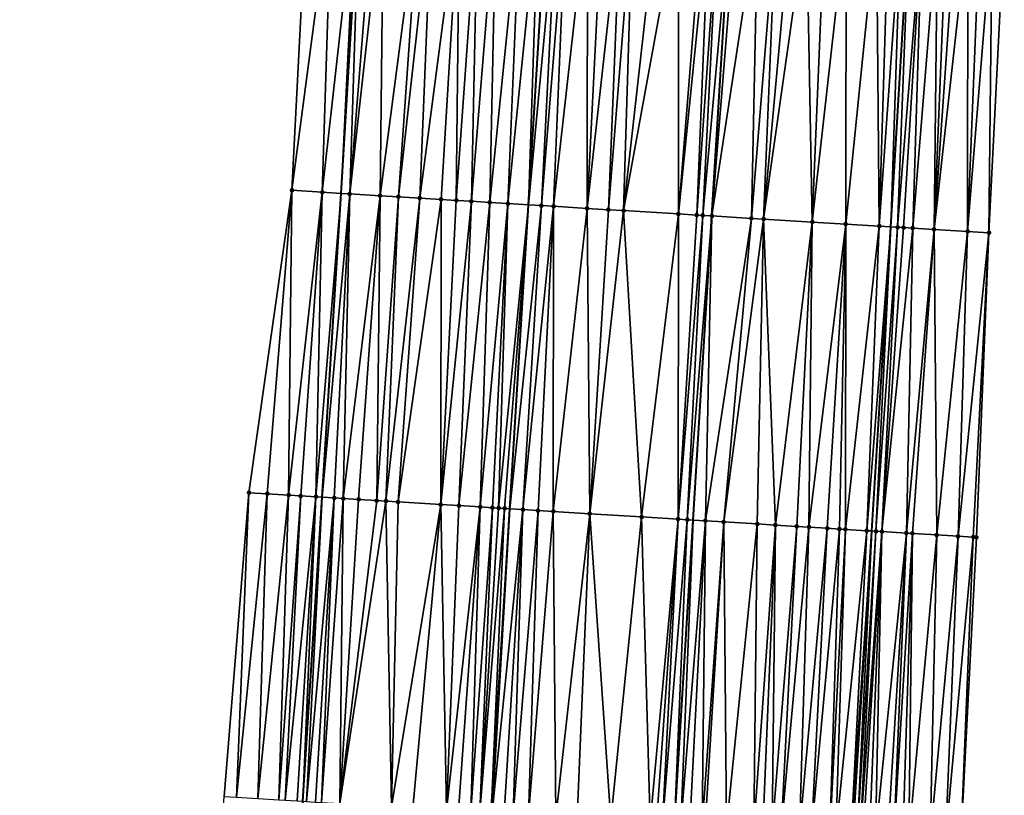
# Model space of a CAD drawing. Header units: feet. Extents: x 2004186 to 2014793, y 836912 to 864902.
# Tile 178 of 256: x 2010502 to 2010567, y 842430 to 842481. Entities that reach past the tile are written whole.
import ezdxf

# ---------------------------------------------------------------- set-up
doc = ezdxf.new("R2010")
doc.units = ezdxf.units.FT
doc.header["$LTSCALE"] = 100
doc.header["$MEASUREMENT"] = 0
for name, color, linetype, lineweight in [('EP_Travel Lane', 5, 'Continuous', 40), ('GPL_Skip Line', 2, 'Continuous', 40), ('Road Shots', 4, 'Continuous', 200), ('Road X-Section', 30, 'Continuous', 13)]:
    doc.layers.add(name, color=color, linetype=linetype, lineweight=lineweight)
doc.layers.add('I-77 SB_MM21-27-Surface-Border', color=7, linetype='Continuous')
doc.layers.add('I-77 SB_MM21-27-Surface-TIN', color=7, linetype='Continuous')

msp = doc.modelspace()

# ---------------------------------------------------------------- linework, layer by layer
at = {"layer": 'EP_Travel Lane'}
for points in [[(2010505.549783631, 842189.8816148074, 368.14507211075), (2010506.773345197, 842209.8326280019, 368.5013505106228), (2010508.009879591, 842229.7794691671, 368.8485027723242), (2010509.261977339, 842249.7343177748, 369.2115827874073), (2010510.515684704, 842269.6914522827, 369.5640504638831), (2010511.76937496, 842289.6483144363, 369.9221887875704), (2010513.023021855, 842309.6044863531, 370.2931416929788), (2010514.276754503, 842329.5620233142, 370.67764063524), (2010515.54068196, 842349.5030207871, 371.0515915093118), (2010516.818201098, 842369.4562602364, 371.4382478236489), (2010518.0970449, 842389.4105879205, 371.8368558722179), (2010519.375910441, 842409.3652547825, 372.2133553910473), (2010520.654780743, 842429.3199959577, 372.605206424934), (2010521.933649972, 842449.2747203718, 372.9766332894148), (2010523.174799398, 842469.2187934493, 373.3575301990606), (2010524.374323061, 842489.1736801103, 373.7397270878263)], [(2010541.812583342, 842187.6073050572, 368.3994481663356), (2010543.02783148, 842207.5593075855, 368.7523717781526), (2010544.256558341, 842227.5238971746, 369.1108728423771), (2010545.499281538, 842247.4815499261, 369.4575295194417), (2010546.743370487, 842267.4388469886, 369.8301432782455), (2010547.98746478, 842287.3962297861, 370.2017602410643), (2010549.231550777, 842307.3534794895, 370.5502945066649), (2010550.475699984, 842327.311743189, 370.9078388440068), (2010551.724166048, 842347.2759806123, 371.2838713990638), (2010552.976670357, 842367.2332325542, 371.6699077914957), (2010554.229512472, 842387.1890350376, 372.0748773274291), (2010555.482347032, 842407.1447171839, 372.4862145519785), (2010556.73526554, 842427.1017364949, 372.8568481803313), (2010557.988139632, 842447.0580483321, 373.2271521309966), (2010559.223659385, 842467.0207003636, 373.6144986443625), (2010560.438619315, 842486.9767118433, 373.9954561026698)]]:
    msp.add_polyline3d(points, dxfattribs=at)
at = {"layer": 'GPL_Skip Line'}
for points in [[(2010518.32571719, 842189.0782046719, 368.3472781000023), (2010519.57005539, 842209.0282002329, 368.7060932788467), (2010520.804537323, 842228.9811261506, 369.0572167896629), (2010522.02788119, 842248.9385880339, 369.4126125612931), (2010523.25019862, 842268.8973816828, 369.7779813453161), (2010524.472527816, 842288.8563674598, 370.1337797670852), (2010525.694815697, 842308.8146786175, 370.4975163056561), (2010526.917159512, 842328.7739031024, 370.8795589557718), (2010528.137166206, 842348.7247217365, 371.2825070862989), (2010529.35552059, 842368.6824563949, 371.6709263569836), (2010530.573687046, 842388.6404210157, 372.0741321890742), (2010531.791883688, 842408.5988801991, 372.4517421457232), (2010533.010102, 842428.5576944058, 372.838629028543), (2010534.228299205, 842448.516162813, 373.2074565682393), (2010535.451572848, 842468.4677420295, 373.5754094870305), (2010536.681232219, 842488.4212770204, 373.9708214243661)], [(2010530.230376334, 842188.3301257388, 368.5071620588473), (2010531.478933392, 842208.2801220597, 368.865603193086), (2010532.72314974, 842228.2377777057, 369.2337128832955), (2010533.961852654, 842248.1948372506, 369.5938974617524), (2010535.200063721, 842268.1525093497, 369.9642353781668), (2010536.438298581, 842288.110564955, 370.323439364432), (2010537.67649606, 842308.0680180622, 370.683220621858), (2010538.914738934, 842328.0262028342, 371.0535302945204), (2010540.146844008, 842347.9839946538, 371.4369821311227), (2010541.372013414, 842367.9420126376, 371.8324116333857), (2010542.596477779, 842387.8994928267, 372.2407594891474), (2010543.820969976, 842407.8574266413, 372.6288884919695), (2010545.045512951, 842427.8161880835, 373.0080367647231), (2010546.270022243, 842447.7744005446, 373.3686745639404), (2010547.489454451, 842467.7320818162, 373.7480669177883), (2010548.703019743, 842487.6876625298, 374.1239845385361)]]:
    msp.add_polyline3d(points, dxfattribs=at)
at = {"layer": 'I-77 SB_MM21-27-Surface-Border', "color": 3, "linetype": 'ByBlock', "lineweight": -2}
for points in [[(2010502.085995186, 842190.1004049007, 368.0390811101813), (2010503.134909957, 842210.062369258, 368.3842828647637), (2010504.577937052, 842229.9947893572, 368.7289360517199), (2010504.41928695, 842250.0379094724, 369.0412900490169), (2010505.457918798, 842270.0085620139, 369.3865719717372), (2010506.496517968, 842289.9786878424, 369.7429582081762), (2010507.335500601, 842309.9611926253, 370.0766063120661), (2010508.573781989, 842329.9199981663, 370.4619083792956), (2010509.804745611, 842349.8594156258, 370.847113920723), (2010511.229388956, 842369.8027435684, 371.256434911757), (2010512.653454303, 842389.7475905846, 371.6837962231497), (2010514.077544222, 842409.6928380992, 372.0835823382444), (2010515.501686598, 842429.6389405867, 372.4525962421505), (2010517.125421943, 842449.5722793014, 372.8373203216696), (2010519.940937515, 842469.4171024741, 373.2752140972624), (2010520.954776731, 842489.3832712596, 373.6470903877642)], [(2010566.670289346, 842486.6026401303, 373.7428711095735), (2010565.656312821, 842466.6342149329, 373.357023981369), (2010564.835568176, 842446.6427824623, 372.962925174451), (2010563.810702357, 842426.672629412, 372.5828811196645), (2010562.785827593, 842406.7023305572, 372.1909714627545), (2010561.561361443, 842386.7448212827, 371.7898037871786), (2010560.33689217, 842366.7872610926, 371.3859847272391), (2010559.311295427, 842346.8161390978, 370.9761698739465), (2010558.078432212, 842326.8459758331, 370.6002163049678), (2010556.840116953, 842306.8866243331, 370.2575302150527), (2010555.601927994, 842286.9293085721, 369.8974097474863), (2010554.363711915, 842266.9715556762, 369.5364219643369), (2010553.12551454, 842247.0141042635, 369.1486134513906), (2010551.487471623, 842227.0800732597, 368.8317757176), (2010550.043050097, 842207.1252974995, 368.4624580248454), (2010548.794519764, 842187.1757281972, 368.1157708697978)]]:
    msp.add_polyline3d(points, dxfattribs=at)
at = {"layer": 'I-77 SB_MM21-27-Surface-TIN', "color": 128, "linetype": 'ByBlock', "lineweight": -2}
for points in [[(2010522.551771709, 842489.2852512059, 373.6976737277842), (2010520.954776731, 842489.3832712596, 373.6470903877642), (2010519.940937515, 842469.4171024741, 373.2752140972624)], [(2010522.551771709, 842489.2852512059, 373.6976737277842), (2010519.940937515, 842469.4171024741, 373.2752140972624), (2010521.937186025, 842469.2946570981, 373.3276158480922)], [(2010524.148783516, 842489.1875080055, 373.7333976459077), (2010522.551771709, 842489.2852512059, 373.6976737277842), (2010521.937186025, 842469.2946570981, 373.3276158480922)], [(2010524.148783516, 842489.1875080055, 373.7333976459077), (2010521.937186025, 842469.2946570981, 373.3276158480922), (2010523.174799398, 842469.2187934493, 373.3575301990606)], [(2010524.148783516, 842489.1875080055, 373.7333976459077), (2010523.174799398, 842469.2187934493, 373.3575301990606), (2010524.374323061, 842489.1736801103, 373.7397270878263)], [(2010523.733813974, 842469.1845267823, 373.3710421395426), (2010524.374323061, 842489.1736801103, 373.7397270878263), (2010523.174799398, 842469.2187934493, 373.3575301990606)], [(2010525.346534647, 842489.1140735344, 373.7670108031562), (2010524.374323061, 842489.1736801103, 373.7397270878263), (2010523.733813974, 842469.1845267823, 373.3710421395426)], [(2010525.945416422, 842489.0774584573, 373.7783342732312), (2010525.346534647, 842489.1140735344, 373.7670108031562), (2010523.733813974, 842469.1845267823, 373.3710421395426)], [(2010525.945416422, 842489.0774584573, 373.7783342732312), (2010523.733813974, 842469.1845267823, 373.3710421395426), (2010525.730076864, 842469.0623177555, 373.4109254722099)], [(2010528.340964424, 842488.9313419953, 373.8051730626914), (2010525.945416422, 842489.0774584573, 373.7783342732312), (2010525.730076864, 842469.0623177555, 373.4109254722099)], [(2010528.340964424, 842488.9313419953, 373.8051730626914), (2010525.730076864, 842469.0623177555, 373.4109254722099), (2010526.927843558, 842468.9891396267, 373.4270542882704)], [(2010529.139479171, 842488.8826158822, 373.815226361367), (2010528.340964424, 842488.9313419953, 373.8051730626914), (2010526.927843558, 842468.9891396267, 373.4270542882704)], [(2010529.139479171, 842488.8826158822, 373.815226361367), (2010526.927843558, 842468.9891396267, 373.4270542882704), (2010528.32524824, 842468.9039328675, 373.4369876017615)], [(2010530.936127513, 842488.7728202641, 373.8465339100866), (2010529.139479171, 842488.8826158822, 373.815226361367), (2010528.32524824, 842468.9039328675, 373.4369876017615)], [(2010530.936127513, 842488.7728202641, 373.8465339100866), (2010528.32524824, 842468.9039328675, 373.4369876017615), (2010529.7226418, 842468.8185433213, 373.4566023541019)], [(2010530.936127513, 842488.7728202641, 373.8465339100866), (2010529.7226418, 842468.8185433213, 373.4566023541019), (2010530.720774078, 842468.7574525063, 373.4758184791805)], [(2010532.133894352, 842488.6996442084, 373.8662772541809), (2010530.936127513, 842488.7728202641, 373.8465339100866), (2010530.720774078, 842468.7574525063, 373.4758184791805)], [(2010532.133894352, 842488.6996442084, 373.8662772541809), (2010530.720774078, 842468.7574525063, 373.4758184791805), (2010531.718914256, 842468.6964915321, 373.4881574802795)], [(2010533.331653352, 842488.6263391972, 373.8929419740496), (2010532.133894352, 842488.6996442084, 373.8662772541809), (2010531.718914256, 842468.6964915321, 373.4881574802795)], [(2010533.331653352, 842488.6263391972, 373.8929419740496), (2010531.718914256, 842468.6964915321, 373.4881574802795), (2010532.916674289, 842468.6232039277, 373.5100847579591)], [(2010534.928668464, 842488.5286503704, 373.9257475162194), (2010533.331653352, 842488.6263391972, 373.8929419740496), (2010532.916674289, 842468.6232039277, 373.5100847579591)], [(2010534.928668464, 842488.5286503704, 373.9257475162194), (2010532.916674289, 842468.6232039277, 373.5100847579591), (2010534.114425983, 842468.5497792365, 373.5392729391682)], [(2010536.126424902, 842488.4553031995, 373.9546750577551), (2010534.928668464, 842488.5286503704, 373.9257475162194), (2010534.114425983, 842468.5497792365, 373.5392729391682)], [(2010536.126424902, 842488.4553031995, 373.9546750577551), (2010534.114425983, 842468.5497792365, 373.5392729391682), (2010535.451572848, 842468.4677420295, 373.5754094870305)], [(2010536.126424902, 842488.4553031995, 373.9546750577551), (2010535.451572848, 842468.4677420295, 373.5754094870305), (2010536.681232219, 842488.4212770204, 373.9708214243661)], [(2010537.324174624, 842488.3818455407, 373.9895327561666), (2010536.681232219, 842488.4212770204, 373.9708214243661), (2010535.451572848, 842468.4677420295, 373.5754094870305)], [(2010537.324174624, 842488.3818455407, 373.9895327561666), (2010535.451572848, 842468.4677420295, 373.5754094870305), (2010536.310297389, 842468.4150571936, 373.5986166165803)], [(2010537.923057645, 842488.3452509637, 373.9997559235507), (2010537.324174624, 842488.3818455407, 373.9895327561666), (2010536.310297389, 842468.4150571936, 373.5986166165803)], [(2010537.923057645, 842488.3452509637, 373.9997559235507), (2010536.310297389, 842468.4150571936, 373.5986166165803), (2010537.108806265, 842468.3662347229, 373.6113316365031)], [(2010539.320461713, 842488.2600339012, 374.0144704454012), (2010537.923057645, 842488.3452509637, 373.9997559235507), (2010537.108806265, 842468.3662347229, 373.6113316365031)], [(2010539.320461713, 842488.2600339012, 374.0144704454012), (2010537.108806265, 842468.3662347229, 373.6113316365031), (2010539.304715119, 842468.232128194, 373.6380741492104)], [(2010540.318601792, 842488.1990710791, 374.0299987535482), (2010539.320461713, 842488.2600339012, 374.0144704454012), (2010539.304715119, 842468.232128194, 373.6380741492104)], [(2010541.51636582, 842488.1258487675, 374.0522247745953), (2010540.318601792, 842488.1990710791, 374.0299987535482), (2010539.304715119, 842468.232128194, 373.6380741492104)], [(2010541.51636582, 842488.1258487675, 374.0522247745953), (2010539.304715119, 842468.232128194, 373.6380741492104), (2010540.702103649, 842468.1466559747, 373.6620677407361)], [(2010542.314881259, 842488.0771340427, 374.0616668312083), (2010541.51636582, 842488.1258487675, 374.0522247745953), (2010540.702103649, 842468.1466559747, 373.6620677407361)], [(2010542.314881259, 842488.0771340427, 374.0616668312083), (2010540.702103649, 842468.1466559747, 373.6620677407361), (2010541.700239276, 842468.0856202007, 373.6783685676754)], [(2010543.911919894, 842487.9798321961, 374.0737021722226), (2010542.314881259, 842488.0771340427, 374.0616668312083), (2010541.700239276, 842468.0856202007, 373.6783685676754)], [(2010545.309319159, 842487.8945361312, 374.0926569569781), (2010543.911919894, 842487.9798321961, 374.0737021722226), (2010541.700239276, 842468.0856202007, 373.6783685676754)], [(2010545.309319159, 842487.8945361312, 374.0926569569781), (2010541.700239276, 842468.0856202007, 373.6783685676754), (2010545.293530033, 842467.8659325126, 373.7348747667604)], [(2010546.906334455, 842487.7968503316, 374.1253000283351), (2010545.309319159, 842487.8945361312, 374.0926569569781), (2010545.293530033, 842467.8659325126, 373.7348747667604)], [(2010547.3055926, 842487.7724999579, 374.1296459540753), (2010546.906334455, 842487.7968503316, 374.1253000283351), (2010545.293530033, 842467.8659325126, 373.7348747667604)], [(2010547.3055926, 842487.7724999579, 374.1296459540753), (2010545.293530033, 842467.8659325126, 373.7348747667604), (2010546.491295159, 842467.7927286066, 373.7523688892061)], [(2010547.90448719, 842487.7360957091, 374.129653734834), (2010547.3055926, 842487.7724999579, 374.1296459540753), (2010546.491295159, 842467.7927286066, 373.7523688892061)], [(2010547.90448719, 842487.7360957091, 374.129653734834), (2010546.491295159, 842467.7927286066, 373.7523688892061), (2010546.890554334, 842467.7683952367, 373.7546021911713)], [(2010547.90448719, 842487.7360957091, 374.129653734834), (2010546.890554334, 842467.7683952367, 373.7546021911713), (2010548.703019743, 842487.6876625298, 374.1239845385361)], [(2010546.890554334, 842467.7683952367, 373.7546021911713), (2010547.489454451, 842467.7320818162, 373.7480669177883), (2010548.703019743, 842487.6876625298, 374.1239845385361)], [(2010549.10228602, 842487.66344594, 374.1211499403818), (2010548.703019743, 842487.6876625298, 374.1239845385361), (2010547.489454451, 842467.7320818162, 373.7480669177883)], [(2010550.499729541, 842487.5788779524, 374.1010269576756), (2010549.10228602, 842487.66344594, 374.1211499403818), (2010547.489454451, 842467.7320818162, 373.7480669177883)], [(2010550.499729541, 842487.5788779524, 374.1010269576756), (2010547.489454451, 842467.7320818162, 373.7480669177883), (2010550.084696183, 842467.5748533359, 373.7128790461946)], [(2010551.69753759, 842487.5063798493, 374.0843828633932), (2010550.499729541, 842487.5788779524, 374.1010269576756), (2010550.084696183, 842467.5748533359, 373.7128790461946)], [(2010551.69753759, 842487.5063798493, 374.0843828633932), (2010550.084696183, 842467.5748533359, 373.7128790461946), (2010550.883234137, 842467.5265088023, 373.7002797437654)], [(2010552.695703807, 842487.4458470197, 374.0768323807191), (2010551.69753759, 842487.5063798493, 374.0843828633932), (2010550.883234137, 842467.5265088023, 373.7002797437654)], [(2010553.6938675, 842487.3852726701, 374.0715103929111), (2010552.695703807, 842487.4458470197, 374.0768323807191), (2010550.883234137, 842467.5265088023, 373.7002797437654)], [(2010553.6938675, 842487.3852726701, 374.0715103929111), (2010550.883234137, 842467.5265088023, 373.7002797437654), (2010554.077359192, 842467.3326908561, 373.6731775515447)], [(2010554.891673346, 842487.3127383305, 374.0568111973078), (2010553.6938675, 842487.3852726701, 374.0715103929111), (2010554.077359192, 842467.3326908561, 373.6731775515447)], [(2010556.289102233, 842487.227929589, 374.0496100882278), (2010554.891673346, 842487.3127383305, 374.0568111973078), (2010554.077359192, 842467.3326908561, 373.6731775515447)], [(2010556.289102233, 842487.227929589, 374.0496100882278), (2010554.077359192, 842467.3326908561, 373.6731775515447), (2010556.27332168, 842467.1994658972, 373.6532270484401)], [(2010558.285438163, 842487.1069214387, 374.0314224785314), (2010556.289102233, 842487.227929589, 374.0496100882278), (2010556.27332168, 842467.1994658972, 373.6532270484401)], [(2010558.285438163, 842487.1069214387, 374.0314224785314), (2010556.27332168, 842467.1994658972, 373.6532270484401), (2010558.469294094, 842467.0664040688, 373.6246362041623)], [(2010559.083972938, 842487.0585248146, 374.0237912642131), (2010558.285438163, 842487.1069214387, 374.0314224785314), (2010558.469294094, 842467.0664040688, 373.6246362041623)], [(2010559.882516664, 842487.0102754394, 374.0082568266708), (2010559.083972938, 842487.0585248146, 374.0237912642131), (2010558.469294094, 842467.0664040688, 373.6246362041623)], [(2010559.882516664, 842487.0102754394, 374.0082568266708), (2010558.469294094, 842467.0664040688, 373.6246362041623), (2010559.223659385, 842467.0207003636, 373.6144986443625)], [(2010559.882516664, 842487.0102754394, 374.0082568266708), (2010559.223659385, 842467.0207003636, 373.6144986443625), (2010560.438619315, 842486.9767118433, 373.9954561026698)], [(2010559.667097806, 842466.9938343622, 373.6085394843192), (2010560.438619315, 842486.9767118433, 373.9954561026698), (2010559.223659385, 842467.0207003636, 373.6144986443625)], [(2010561.279973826, 842486.9259318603, 373.9760892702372), (2010560.438619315, 842486.9767118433, 373.9954561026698), (2010559.667097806, 842466.9938343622, 373.6085394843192)], [(2010561.279973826, 842486.9259318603, 373.9760892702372), (2010559.667097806, 842466.9938343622, 373.6085394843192), (2010560.066371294, 842466.969736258, 373.5983117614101)], [(2010561.279973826, 842486.9259318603, 373.9760892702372), (2010560.066371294, 842466.969736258, 373.5983117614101), (2010560.665290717, 842466.9337401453, 373.5749700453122)], [(2010562.278166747, 842486.8658383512, 373.9449593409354), (2010561.279973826, 842486.9259318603, 373.9760892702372), (2010560.665290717, 842466.9337401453, 373.5749700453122)], [(2010562.278166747, 842486.8658383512, 373.9449593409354), (2010560.665290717, 842466.9337401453, 373.5749700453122), (2010562.062770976, 842466.8497756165, 373.5191076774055)], [(2010562.877087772, 842486.829868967, 373.921626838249), (2010562.278166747, 842486.8658383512, 373.9449593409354), (2010562.062770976, 842466.8497756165, 373.5191076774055)], [(2010563.476014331, 842486.793990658, 373.8934060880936), (2010562.877087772, 842486.829868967, 373.921626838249), (2010562.062770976, 842466.8497756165, 373.5191076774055)], [(2010564.274584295, 842486.7461729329, 373.8547038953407), (2010563.476014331, 842486.793990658, 373.8934060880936), (2010562.062770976, 842466.8497756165, 373.5191076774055)], [(2010564.274584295, 842486.7461729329, 373.8547038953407), (2010562.062770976, 842466.8497756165, 373.5191076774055), (2010564.258826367, 842466.7180776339, 373.4182797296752)], [(2010565.073154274, 842486.6983554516, 373.8159886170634), (2010564.274584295, 842486.7461729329, 373.8547038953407), (2010564.258826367, 842466.7180776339, 373.4182797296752)], [(2010565.073154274, 842486.6983554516, 373.8159886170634), (2010564.258826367, 842466.7180776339, 373.4182797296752), (2010565.871725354, 842486.6505560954, 373.7763005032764)], [(2010565.871725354, 842486.6505560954, 373.7763005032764), (2010564.258826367, 842466.7180776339, 373.4182797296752), (2010565.656312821, 842466.6342149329, 373.357023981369)], [(2010565.871725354, 842486.6505560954, 373.7763005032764), (2010565.656312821, 842466.6342149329, 373.357023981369), (2010566.670289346, 842486.6026401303, 373.7428711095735)], [(2010519.940937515, 842469.4171024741, 373.2752140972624), (2010517.125421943, 842449.5722793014, 372.8373203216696), (2010518.323126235, 842449.4980840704, 372.8761021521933)], [(2010519.940937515, 842469.4171024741, 373.2752140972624), (2010518.323126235, 842449.4980840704, 372.8761021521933), (2010519.720447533, 842449.4115168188, 372.9216839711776)], [(2010521.937186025, 842469.2946570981, 373.3276158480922), (2010519.940937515, 842469.4171024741, 373.2752140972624), (2010519.720447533, 842449.4115168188, 372.9216839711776)], [(2010521.937186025, 842469.2946570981, 373.3276158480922), (2010519.720447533, 842449.4115168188, 372.9216839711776), (2010520.518921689, 842449.3621287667, 372.9434124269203)], [(2010521.937186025, 842469.2946570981, 373.3276158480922), (2010520.518921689, 842449.3621287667, 372.9434124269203), (2010521.517021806, 842449.3005146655, 372.9639565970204)], [(2010521.937186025, 842469.2946570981, 373.3276158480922), (2010521.517021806, 842449.3005146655, 372.9639565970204), (2010523.174799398, 842469.2187934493, 373.3575301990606)], [(2010521.517021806, 842449.3005146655, 372.9639565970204), (2010521.933649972, 842449.2747203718, 372.9766332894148), (2010523.174799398, 842469.2187934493, 373.3575301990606)], [(2010523.733813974, 842469.1845267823, 373.3710421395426), (2010523.174799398, 842469.2187934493, 373.3575301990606), (2010521.933649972, 842449.2747203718, 372.9766332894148)], [(2010523.733813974, 842469.1845267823, 373.3710421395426), (2010521.933649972, 842449.2747203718, 372.9766332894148), (2010522.714728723, 842449.2263622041, 373.0003990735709)], [(2010523.733813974, 842469.1845267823, 373.3710421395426), (2010522.714728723, 842449.2263622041, 373.0003990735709), (2010523.313588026, 842449.1893812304, 373.013409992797)], [(2010525.730076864, 842469.0623177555, 373.4109254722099), (2010523.733813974, 842469.1845267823, 373.3710421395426), (2010523.313588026, 842449.1893812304, 373.013409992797)], [(2010525.730076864, 842469.0623177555, 373.4109254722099), (2010523.313588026, 842449.1893812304, 373.013409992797), (2010524.311693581, 842449.1278557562, 373.0291065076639)], [(2010525.730076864, 842469.0623177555, 373.4109254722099), (2010524.311693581, 842449.1278557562, 373.0291065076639), (2010525.509413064, 842449.0539081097, 373.0543461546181)], [(2010526.927843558, 842468.9891396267, 373.4270542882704), (2010525.730076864, 842469.0623177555, 373.4109254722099), (2010525.509413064, 842449.0539081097, 373.0543461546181)], [(2010526.927843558, 842468.9891396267, 373.4270542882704), (2010525.509413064, 842449.0539081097, 373.0543461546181), (2010526.108278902, 842449.0170336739, 373.061529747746)], [(2010528.32524824, 842468.9039328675, 373.4369876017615), (2010526.927843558, 842468.9891396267, 373.4270542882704), (2010526.108278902, 842449.0170336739, 373.061529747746)], [(2010528.32524824, 842468.9039328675, 373.4369876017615), (2010526.108278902, 842449.0170336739, 373.061529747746), (2010526.906771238, 842448.9679419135, 373.0670518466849)], [(2010529.7226418, 842468.8185433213, 373.4566023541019), (2010528.32524824, 842468.9039328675, 373.4369876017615), (2010526.906771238, 842448.9679419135, 373.0670518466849)], [(2010529.7226418, 842468.8185433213, 373.4566023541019), (2010526.906771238, 842448.9679419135, 373.0670518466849), (2010529.701469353, 842448.7957123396, 373.1087182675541)], [(2010530.720774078, 842468.7574525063, 373.4758184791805), (2010529.7226418, 842468.8185433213, 373.4566023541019), (2010529.701469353, 842448.7957123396, 373.1087182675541)], [(2010531.718914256, 842468.6964915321, 373.4881574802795), (2010530.720774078, 842468.7574525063, 373.4758184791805), (2010529.701469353, 842448.7957123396, 373.1087182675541)], [(2010531.718914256, 842468.6964915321, 373.4881574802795), (2010529.701469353, 842448.7957123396, 373.1087182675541), (2010530.899195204, 842448.7218684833, 373.1282808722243)], [(2010532.916674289, 842468.6232039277, 373.5100847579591), (2010531.718914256, 842468.6964915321, 373.4881574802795), (2010530.899195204, 842448.7218684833, 373.1282808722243)], [(2010532.916674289, 842468.6232039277, 373.5100847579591), (2010530.899195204, 842448.7218684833, 373.1282808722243), (2010532.296529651, 842448.6355155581, 373.1621395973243)], [(2010534.114425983, 842468.5497792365, 373.5392729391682), (2010532.916674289, 842468.6232039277, 373.5100847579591), (2010532.296529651, 842448.6355155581, 373.1621395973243)], [(2010534.114425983, 842468.5497792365, 373.5392729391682), (2010532.296529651, 842448.6355155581, 373.1621395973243), (2010533.094997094, 842448.5860180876, 373.189852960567)], [(2010534.114425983, 842468.5497792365, 373.5392729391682), (2010533.094997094, 842448.5860180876, 373.189852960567), (2010533.494238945, 842448.5614018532, 373.1964621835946)], [(2010534.114425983, 842468.5497792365, 373.5392729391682), (2010533.494238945, 842448.5614018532, 373.1964621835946), (2010535.451572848, 842468.4677420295, 373.5754094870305)], [(2010533.893483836, 842448.5368351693, 373.2003611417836), (2010535.451572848, 842468.4677420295, 373.5754094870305), (2010533.494238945, 842448.5614018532, 373.1964621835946)], [(2010533.893483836, 842448.5368351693, 373.2003611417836), (2010534.228299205, 842448.516162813, 373.2074565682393), (2010535.451572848, 842468.4677420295, 373.5754094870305)], [(2010536.310297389, 842468.4150571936, 373.5986166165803), (2010535.451572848, 842468.4677420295, 373.5754094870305), (2010534.228299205, 842448.516162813, 373.2074565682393)], [(2010536.310297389, 842468.4150571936, 373.5986166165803), (2010534.228299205, 842448.516162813, 373.2074565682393), (2010535.091203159, 842448.4628849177, 373.2257432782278)], [(2010537.108806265, 842468.3662347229, 373.6113316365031), (2010536.310297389, 842468.4150571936, 373.5986166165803), (2010535.091203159, 842448.4628849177, 373.2257432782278)], [(2010537.108806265, 842468.3662347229, 373.6113316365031), (2010535.091203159, 842448.4628849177, 373.2257432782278), (2010536.08931397, 842448.4014451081, 373.236754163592)], [(2010537.108806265, 842468.3662347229, 373.6113316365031), (2010536.08931397, 842448.4014451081, 373.236754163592), (2010537.087426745, 842448.3400373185, 373.2460136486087)], [(2010539.304715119, 842468.232128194, 373.6380741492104), (2010537.108806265, 842468.3662347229, 373.6113316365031), (2010537.087426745, 842448.3400373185, 373.2460136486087)], [(2010539.304715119, 842468.232128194, 373.6380741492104), (2010537.087426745, 842448.3400373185, 373.2460136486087), (2010539.482878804, 842448.1923554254, 373.2848205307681)], [(2010540.702103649, 842468.1466559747, 373.6620677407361), (2010539.304715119, 842468.232128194, 373.6380741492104), (2010539.482878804, 842448.1923554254, 373.2848205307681)], [(2010541.700239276, 842468.0856202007, 373.6783685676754), (2010540.702103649, 842468.1466559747, 373.6620677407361), (2010539.482878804, 842448.1923554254, 373.2848205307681)], [(2010541.700239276, 842468.0856202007, 373.6783685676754), (2010539.482878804, 842448.1923554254, 373.2848205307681), (2010542.87644255, 842447.9832480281, 373.3338558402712)], [(2010545.293530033, 842467.8659325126, 373.7348747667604), (2010541.700239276, 842468.0856202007, 373.6783685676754), (2010542.87644255, 842447.9832480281, 373.3338558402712)], [(2010545.293530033, 842467.8659325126, 373.7348747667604), (2010542.87644255, 842447.9832480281, 373.3338558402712), (2010545.271897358, 842447.8356109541, 373.3702112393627)], [(2010546.491295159, 842467.7927286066, 373.7523688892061), (2010545.293530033, 842467.8659325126, 373.7348747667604), (2010545.271897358, 842447.8356109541, 373.3702112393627)], [(2010546.890554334, 842467.7683952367, 373.7546021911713), (2010546.491295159, 842467.7927286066, 373.7523688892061), (2010545.271897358, 842447.8356109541, 373.3702112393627)], [(2010546.890554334, 842467.7683952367, 373.7546021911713), (2010545.271897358, 842447.8356109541, 373.3702112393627), (2010545.870769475, 842447.7988388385, 373.3717981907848)], [(2010546.890554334, 842467.7683952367, 373.7546021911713), (2010545.870769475, 842447.7988388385, 373.3717981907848), (2010547.489454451, 842467.7320818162, 373.7480669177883)], [(2010545.870769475, 842447.7988388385, 373.3717981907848), (2010546.270022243, 842447.7744005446, 373.3686745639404), (2010547.489454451, 842467.7320818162, 373.7480669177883)], [(2010547.068527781, 842447.7255239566, 373.3624273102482), (2010547.489454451, 842467.7320818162, 373.7480669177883), (2010546.270022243, 842447.7744005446, 373.3686745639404)], [(2010550.084696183, 842467.5748533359, 373.7128790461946), (2010547.489454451, 842467.7320818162, 373.7480669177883), (2010547.068527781, 842447.7255239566, 373.3624273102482)], [(2010550.084696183, 842467.5748533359, 373.7128790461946), (2010547.068527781, 842447.7255239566, 373.3624273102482), (2010548.266297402, 842447.6523935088, 373.3429683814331)], [(2010550.883234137, 842467.5265088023, 373.7002797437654), (2010550.084696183, 842467.5748533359, 373.7128790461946), (2010548.266297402, 842447.6523935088, 373.3429683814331)], [(2010550.883234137, 842467.5265088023, 373.7002797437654), (2010548.266297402, 842447.6523935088, 373.3429683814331), (2010550.462198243, 842447.5181559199, 373.3163242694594)], [(2010550.883234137, 842467.5265088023, 373.7002797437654), (2010550.462198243, 842447.5181559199, 373.3163242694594), (2010551.659956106, 842447.4448338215, 373.3073481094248)], [(2010554.077359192, 842467.3326908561, 373.6731775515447), (2010550.883234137, 842467.5265088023, 373.7002797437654), (2010551.659956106, 842447.4448338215, 373.3073481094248)], [(2010554.077359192, 842467.3326908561, 373.6731775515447), (2010551.659956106, 842447.4448338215, 373.3073481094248), (2010553.057344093, 842447.3593535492, 373.293475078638)], [(2010554.077359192, 842467.3326908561, 373.6731775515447), (2010553.057344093, 842447.3593535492, 373.293475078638), (2010553.855845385, 842447.310407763, 373.2910127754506)], [(2010556.27332168, 842467.1994658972, 373.6532270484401), (2010554.077359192, 842467.3326908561, 373.6731775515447), (2010553.855845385, 842447.310407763, 373.2910127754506)], [(2010556.27332168, 842467.1994658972, 373.6532270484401), (2010553.855845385, 842447.310407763, 373.2910127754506), (2010555.053608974, 842447.2371790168, 373.2769305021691)], [(2010556.27332168, 842467.1994658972, 373.6532270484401), (2010555.053608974, 842447.2371790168, 373.2769305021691), (2010555.852121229, 842447.1884119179, 373.2646944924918)], [(2010556.27332168, 842467.1994658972, 373.6532270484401), (2010555.852121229, 842447.1884119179, 373.2646944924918), (2010556.251375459, 842447.1639974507, 373.2602676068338)], [(2010558.469294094, 842467.0664040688, 373.6246362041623), (2010556.27332168, 842467.1994658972, 373.6532270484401), (2010556.251375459, 842447.1639974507, 373.2602676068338)], [(2010558.469294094, 842467.0664040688, 373.6246362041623), (2010556.251375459, 842447.1639974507, 373.2602676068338), (2010557.648780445, 842447.0787942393, 373.2312400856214)], [(2010558.469294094, 842467.0664040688, 373.6246362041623), (2010557.648780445, 842447.0787942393, 373.2312400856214), (2010559.223659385, 842467.0207003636, 373.6144986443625)], [(2010557.648780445, 842447.0787942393, 373.2312400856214), (2010557.988139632, 842447.0580483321, 373.2271521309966), (2010559.223659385, 842467.0207003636, 373.6144986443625)], [(2010558.247662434, 842447.04218303, 373.2240258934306), (2010559.223659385, 842467.0207003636, 373.6144986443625), (2010557.988139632, 842447.0580483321, 373.2271521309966)], [(2010559.667097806, 842466.9938343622, 373.6085394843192), (2010559.223659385, 842467.0207003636, 373.6144986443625), (2010558.247662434, 842447.04218303, 373.2240258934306)], [(2010559.667097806, 842466.9938343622, 373.6085394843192), (2010558.247662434, 842447.04218303, 373.2240258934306), (2010558.646915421, 842447.0177482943, 373.2207076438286)], [(2010560.066371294, 842466.969736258, 373.5983117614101), (2010559.667097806, 842466.9938343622, 373.6085394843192), (2010558.646915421, 842447.0177482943, 373.2207076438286)], [(2010560.665290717, 842466.9337401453, 373.5749700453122), (2010560.066371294, 842466.969736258, 373.5983117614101), (2010558.646915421, 842447.0177482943, 373.2207076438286)], [(2010560.665290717, 842466.9337401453, 373.5749700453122), (2010558.646915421, 842447.0177482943, 373.2207076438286), (2010560.243969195, 842446.9206910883, 373.1701454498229)], [(2010562.062770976, 842466.8497756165, 373.5191076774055), (2010560.665290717, 842466.9337401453, 373.5749700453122), (2010560.243969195, 842446.9206910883, 373.1701454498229)], [(2010562.062770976, 842466.8497756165, 373.5191076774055), (2010560.243969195, 842446.9206910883, 373.1701454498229), (2010560.643236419, 842446.8964884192, 373.1541337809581)], [(2010562.062770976, 842466.8497756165, 373.5191076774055), (2010560.643236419, 842446.8964884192, 373.1541337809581), (2010562.240316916, 842446.799866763, 373.0797481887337)], [(2010562.062770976, 842466.8497756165, 373.5191076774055), (2010562.240316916, 842446.799866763, 373.0797481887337), (2010564.258826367, 842466.7180776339, 373.4182797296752)], [(2010564.258826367, 842466.7180776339, 373.4182797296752), (2010562.240316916, 842446.799866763, 373.0797481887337), (2010563.637760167, 842446.7152872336, 373.0166069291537)], [(2010564.258826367, 842466.7180776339, 373.4182797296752), (2010563.637760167, 842446.7152872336, 373.0166069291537), (2010565.656312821, 842466.6342149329, 373.357023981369)], [(2010565.656312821, 842466.6342149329, 373.357023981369), (2010563.637760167, 842446.7152872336, 373.0166069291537), (2010564.635934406, 842446.6548812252, 372.9710716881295)], [(2010565.656312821, 842466.6342149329, 373.357023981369), (2010564.635934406, 842446.6548812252, 372.9710716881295), (2010564.835568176, 842446.6427824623, 372.962925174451)], [(2010517.125421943, 842449.5722793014, 372.8373203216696), (2010515.501686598, 842429.6389405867, 372.4525962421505), (2010516.300163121, 842429.5895911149, 372.472335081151)], [(2010518.323126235, 842449.4980840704, 372.8761021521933), (2010517.125421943, 842449.5722793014, 372.8373203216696), (2010516.300163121, 842429.5895911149, 372.472335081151)], [(2010518.323126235, 842449.4980840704, 372.8761021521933), (2010516.300163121, 842429.5895911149, 372.472335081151), (2010517.69748314, 842429.5030030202, 372.5193443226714)], [(2010519.720447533, 842449.4115168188, 372.9216839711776), (2010518.323126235, 842449.4980840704, 372.8761021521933), (2010517.69748314, 842429.5030030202, 372.5193443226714)], [(2010519.720447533, 842449.4115168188, 372.9216839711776), (2010517.69748314, 842429.5030030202, 372.5193443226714), (2010519.094804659, 842429.4164393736, 372.5650080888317)], [(2010520.518921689, 842449.3621287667, 372.9434124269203), (2010519.720447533, 842449.4115168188, 372.9216839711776), (2010519.094804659, 842429.4164393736, 372.5650080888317)], [(2010520.518921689, 842449.3621287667, 372.9434124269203), (2010519.094804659, 842429.4164393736, 372.5650080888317), (2010519.49403917, 842429.3917035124, 372.578241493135)], [(2010521.517021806, 842449.3005146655, 372.9639565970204), (2010520.518921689, 842449.3621287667, 372.9434124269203), (2010519.49403917, 842429.3917035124, 372.578241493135)], [(2010521.517021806, 842449.3005146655, 372.9639565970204), (2010519.49403917, 842429.3917035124, 372.578241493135), (2010520.29252048, 842429.3424320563, 372.5936867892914)], [(2010521.517021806, 842449.3005146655, 372.9639565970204), (2010520.29252048, 842429.3424320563, 372.5936867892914), (2010520.654780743, 842429.3199959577, 372.605206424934)], [(2010521.517021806, 842449.3005146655, 372.9639565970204), (2010520.654780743, 842429.3199959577, 372.605206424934), (2010521.933649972, 842449.2747203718, 372.9766332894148)], [(2010520.891373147, 842429.3053429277, 372.6127299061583), (2010521.933649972, 842449.2747203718, 372.9766332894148), (2010520.654780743, 842429.3199959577, 372.605206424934)], [(2010522.714728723, 842449.2263622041, 373.0003990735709), (2010521.933649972, 842449.2747203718, 372.9766332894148), (2010520.891373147, 842429.3053429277, 372.6127299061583)], [(2010522.714728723, 842449.2263622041, 373.0003990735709), (2010520.891373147, 842429.3053429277, 372.6127299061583), (2010521.490223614, 842429.2682179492, 372.6337460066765)], [(2010522.714728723, 842449.2263622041, 373.0003990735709), (2010521.490223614, 842429.2682179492, 372.6337460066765), (2010521.889462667, 842429.243556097, 372.6429063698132)], [(2010523.313588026, 842449.1893812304, 373.013409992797), (2010522.714728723, 842449.2263622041, 373.0003990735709), (2010521.889462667, 842429.243556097, 372.6429063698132)], [(2010523.313588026, 842449.1893812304, 373.013409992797), (2010521.889462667, 842429.243556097, 372.6429063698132), (2010523.087194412, 842429.1698083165, 372.6573016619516)], [(2010524.311693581, 842449.1278557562, 373.0291065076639), (2010523.313588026, 842449.1893812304, 373.013409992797), (2010523.087194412, 842429.1698083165, 372.6573016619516)], [(2010525.509413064, 842449.0539081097, 373.0543461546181), (2010524.311693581, 842449.1278557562, 373.0291065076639), (2010523.087194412, 842429.1698083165, 372.6573016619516)], [(2010526.108278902, 842449.0170336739, 373.061529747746), (2010525.509413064, 842449.0539081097, 373.0543461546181), (2010523.087194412, 842429.1698083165, 372.6573016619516)], [(2010526.108278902, 842449.0170336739, 373.061529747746), (2010523.087194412, 842429.1698083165, 372.6573016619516), (2010526.480748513, 842428.9605436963, 372.7152906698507)], [(2010526.906771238, 842448.9679419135, 373.0670518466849), (2010526.108278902, 842449.0170336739, 373.061529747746), (2010526.480748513, 842428.9605436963, 372.7152906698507)], [(2010529.701469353, 842448.7957123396, 373.1087182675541), (2010526.906771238, 842448.9679419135, 373.0670518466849), (2010526.480748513, 842428.9605436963, 372.7152906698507)], [(2010529.701469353, 842448.7957123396, 373.1087182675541), (2010526.480748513, 842428.9605436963, 372.7152906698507), (2010527.878096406, 842428.8744099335, 372.7372961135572)], [(2010529.701469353, 842448.7957123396, 373.1087182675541), (2010527.878096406, 842428.8744099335, 372.7372961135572), (2010530.073922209, 842428.7389492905, 372.7777970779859)], [(2010530.899195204, 842448.7218684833, 373.1282808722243), (2010529.701469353, 842448.7957123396, 373.1087182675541), (2010530.073922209, 842428.7389492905, 372.7777970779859)], [(2010532.296529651, 842448.6355155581, 373.1621395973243), (2010530.899195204, 842448.7218684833, 373.1282808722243), (2010530.073922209, 842428.7389492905, 372.7777970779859)], [(2010532.296529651, 842448.6355155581, 373.1621395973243), (2010530.073922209, 842428.7389492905, 372.7777970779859), (2010530.872403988, 842428.689685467, 372.7928223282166)], [(2010532.296529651, 842448.6355155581, 373.1621395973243), (2010530.872403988, 842428.689685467, 372.7928223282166), (2010531.670882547, 842428.640369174, 372.8107351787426)], [(2010533.094997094, 842448.5860180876, 373.189852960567), (2010532.296529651, 842448.6355155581, 373.1621395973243), (2010531.670882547, 842428.640369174, 372.8107351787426)], [(2010533.094997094, 842448.5860180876, 373.189852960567), (2010531.670882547, 842428.640369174, 372.8107351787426), (2010532.269746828, 842428.603469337, 372.8193607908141)], [(2010533.494238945, 842448.5614018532, 373.1964621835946), (2010533.094997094, 842448.5860180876, 373.189852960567), (2010532.269746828, 842428.603469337, 372.8193607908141)], [(2010533.893483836, 842448.5368351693, 373.2003611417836), (2010533.494238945, 842448.5614018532, 373.1964621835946), (2010532.269746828, 842428.603469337, 372.8193607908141)], [(2010533.893483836, 842448.5368351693, 373.2003611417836), (2010532.269746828, 842428.603469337, 372.8193607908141), (2010533.010102, 842428.5576944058, 372.838629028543)], [(2010533.893483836, 842448.5368351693, 373.2003611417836), (2010533.010102, 842428.5576944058, 372.838629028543), (2010534.228299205, 842448.516162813, 373.2074565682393)], [(2010533.06822219, 842428.5541009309, 372.8401416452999), (2010534.228299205, 842448.516162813, 373.2074565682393), (2010533.010102, 842428.5576944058, 372.838629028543)], [(2010535.091203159, 842448.4628849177, 373.2257432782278), (2010534.228299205, 842448.516162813, 373.2074565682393), (2010533.06822219, 842428.5541009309, 372.8401416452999)], [(2010535.091203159, 842448.4628849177, 373.2257432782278), (2010533.06822219, 842428.5541009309, 372.8401416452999), (2010533.866707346, 842428.5048921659, 372.8521367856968)], [(2010535.091203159, 842448.4628849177, 373.2257432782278), (2010533.866707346, 842428.5048921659, 372.8521367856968), (2010534.465569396, 842428.4679559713, 372.862763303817)], [(2010536.08931397, 842448.4014451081, 373.236754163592), (2010535.091203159, 842448.4628849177, 373.2257432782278), (2010534.465569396, 842428.4679559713, 372.862763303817)], [(2010536.08931397, 842448.4014451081, 373.236754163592), (2010534.465569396, 842428.4679559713, 372.862763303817), (2010535.463682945, 842428.4065607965, 372.8713852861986)], [(2010537.087426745, 842448.3400373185, 373.2460136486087), (2010536.08931397, 842448.4014451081, 373.236754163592), (2010535.463682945, 842428.4065607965, 372.8713852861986)], [(2010537.087426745, 842448.3400373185, 373.2460136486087), (2010535.463682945, 842428.4065607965, 372.8713852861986), (2010537.260275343, 842428.2958540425, 372.8976607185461)], [(2010539.482878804, 842448.1923554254, 373.2848205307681), (2010537.087426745, 842448.3400373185, 373.2460136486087), (2010537.260275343, 842428.2958540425, 372.8976607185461)], [(2010539.482878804, 842448.1923554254, 373.2848205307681), (2010537.260275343, 842428.2958540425, 372.8976607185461), (2010538.657617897, 842428.2096332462, 372.9244559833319)], [(2010539.482878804, 842448.1923554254, 373.2848205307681), (2010538.657617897, 842428.2096332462, 372.9244559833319), (2010540.85345379, 842428.0743370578, 372.9559063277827)], [(2010542.87644255, 842447.9832480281, 373.3338558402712), (2010539.482878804, 842448.1923554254, 373.2848205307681), (2010540.85345379, 842428.0743370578, 372.9559063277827)], [(2010542.87644255, 842447.9832480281, 373.3338558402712), (2010540.85345379, 842428.0743370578, 372.9559063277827), (2010543.44851798, 842427.9142037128, 373.0061647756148)], [(2010545.271897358, 842447.8356109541, 373.3702112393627), (2010542.87644255, 842447.9832480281, 373.3338558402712), (2010543.44851798, 842427.9142037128, 373.0061647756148)], [(2010545.271897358, 842447.8356109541, 373.3702112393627), (2010543.44851798, 842427.9142037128, 373.0061647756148), (2010543.847759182, 842427.8895769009, 373.0133967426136)], [(2010545.271897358, 842447.8356109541, 373.3702112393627), (2010543.847759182, 842427.8895769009, 373.0133967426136), (2010544.247006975, 842427.8650575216, 373.0147162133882)], [(2010545.870769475, 842447.7988388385, 373.3717981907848), (2010545.271897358, 842447.8356109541, 373.3702112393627), (2010544.247006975, 842427.8650575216, 373.0147162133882)], [(2010545.870769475, 842447.7988388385, 373.3717981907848), (2010544.247006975, 842427.8650575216, 373.0147162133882), (2010545.045512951, 842427.8161880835, 373.0080367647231)], [(2010545.870769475, 842447.7988388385, 373.3717981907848), (2010545.045512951, 842427.8161880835, 373.0080367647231), (2010546.270022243, 842447.7744005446, 373.3686745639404)], [(2010545.444765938, 842427.7917533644, 373.0046970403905), (2010546.270022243, 842447.7744005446, 373.3686745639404), (2010545.045512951, 842427.8161880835, 373.0080367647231)], [(2010547.068527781, 842447.7255239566, 373.3624273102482), (2010546.270022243, 842447.7744005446, 373.3686745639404), (2010545.444765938, 842427.7917533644, 373.0046970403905)], [(2010547.068527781, 842447.7255239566, 373.3624273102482), (2010545.444765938, 842427.7917533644, 373.0046970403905), (2010546.043646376, 842427.7551168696, 372.9988298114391)], [(2010547.068527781, 842447.7255239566, 373.3624273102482), (2010546.043646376, 842427.7551168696, 372.9988298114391), (2010546.842161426, 842427.706395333, 372.9840107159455)], [(2010548.266297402, 842447.6523935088, 373.3429683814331), (2010547.068527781, 842447.7255239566, 373.3624273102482), (2010546.842161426, 842427.706395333, 372.9840107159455)], [(2010548.266297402, 842447.6523935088, 373.3429683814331), (2010546.842161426, 842427.706395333, 372.9840107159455), (2010547.04179192, 842427.694243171, 372.9787527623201)], [(2010548.266297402, 842447.6523935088, 373.3429683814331), (2010547.04179192, 842427.694243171, 372.9787527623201), (2010548.439186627, 842427.6088724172, 372.9587666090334)], [(2010550.462198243, 842447.5181559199, 373.3163242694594), (2010548.266297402, 842447.6523935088, 373.3429683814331), (2010548.439186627, 842427.6088724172, 372.9587666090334)], [(2010550.462198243, 842447.5181559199, 373.3163242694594), (2010548.439186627, 842427.6088724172, 372.9587666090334), (2010550.235824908, 842427.4989135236, 372.943884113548)], [(2010551.659956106, 842447.4448338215, 373.3073481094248), (2010550.462198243, 842447.5181559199, 373.3163242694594), (2010550.235824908, 842427.4989135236, 372.943884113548)], [(2010551.659956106, 842447.4448338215, 373.3073481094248), (2010550.235824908, 842427.4989135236, 372.943884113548), (2010550.834704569, 842427.462264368, 372.9387136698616)], [(2010551.659956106, 842447.4448338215, 373.3073481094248), (2010550.834704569, 842427.462264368, 372.9387136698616), (2010551.433584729, 842427.4256233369, 372.9330960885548)], [(2010553.057344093, 842447.3593535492, 373.293475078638), (2010551.659956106, 842447.4448338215, 373.3073481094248), (2010551.433584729, 842427.4256233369, 372.9330960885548)], [(2010553.057344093, 842447.3593535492, 373.293475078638), (2010551.433584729, 842427.4256233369, 372.9330960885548), (2010552.032463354, 842427.3889573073, 372.9288542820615)], [(2010553.855845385, 842447.310407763, 373.2910127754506), (2010553.057344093, 842447.3593535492, 373.293475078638), (2010552.032463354, 842427.3889573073, 372.9288542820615)], [(2010553.855845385, 842447.310407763, 373.2910127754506), (2010552.032463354, 842427.3889573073, 372.9288542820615), (2010553.230227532, 842427.3157381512, 372.9141571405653)], [(2010555.053608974, 842447.2371790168, 373.2769305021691), (2010553.855845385, 842447.310407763, 373.2910127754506), (2010553.230227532, 842427.3157381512, 372.9141571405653)], [(2010555.053608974, 842447.2371790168, 373.2769305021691), (2010553.230227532, 842427.3157381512, 372.9141571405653), (2010554.028735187, 842427.2668960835, 372.9059713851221)], [(2010555.852121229, 842447.1884119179, 373.2646944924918), (2010555.053608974, 842447.2371790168, 373.2769305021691), (2010554.028735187, 842427.2668960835, 372.9059713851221)], [(2010555.852121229, 842447.1884119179, 373.2646944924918), (2010554.028735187, 842427.2668960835, 372.9059713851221), (2010555.226501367, 842427.1937095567, 372.8894785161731)], [(2010556.251375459, 842447.1639974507, 373.2602676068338), (2010555.852121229, 842447.1884119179, 373.2646944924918), (2010555.226501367, 842427.1937095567, 372.8894785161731)], [(2010556.251375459, 842447.1639974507, 373.2602676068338), (2010555.226501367, 842427.1937095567, 372.8894785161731), (2010555.625756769, 842427.169314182, 372.883973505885)], [(2010557.648780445, 842447.0787942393, 373.2312400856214), (2010556.251375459, 842447.1639974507, 373.2602676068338), (2010555.625756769, 842427.169314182, 372.883973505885)], [(2010557.648780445, 842447.0787942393, 373.2312400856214), (2010555.625756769, 842427.169314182, 372.883973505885), (2010556.623909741, 842427.1085615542, 372.8572334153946)], [(2010557.648780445, 842447.0787942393, 373.2312400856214), (2010556.623909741, 842427.1085615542, 372.8572334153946), (2010557.988139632, 842447.0580483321, 373.2271521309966)], [(2010556.623909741, 842427.1085615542, 372.8572334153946), (2010556.73526554, 842427.1017364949, 372.8568481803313), (2010557.988139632, 842447.0580483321, 373.2271521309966)], [(2010557.023160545, 842427.0840912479, 372.8558522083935), (2010557.988139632, 842447.0580483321, 373.2271521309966), (2010556.73526554, 842427.1017364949, 372.8568481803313)], [(2010558.247662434, 842447.04218303, 373.2240258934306), (2010557.988139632, 842447.0580483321, 373.2271521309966), (2010557.023160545, 842427.0840912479, 372.8558522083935)], [(2010558.247662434, 842447.04218303, 373.2240258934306), (2010557.023160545, 842427.0840912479, 372.8558522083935), (2010557.222785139, 842427.0718429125, 372.8558870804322)], [(2010558.646915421, 842447.0177482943, 373.2207076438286), (2010558.247662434, 842447.04218303, 373.2240258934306), (2010557.222785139, 842427.0718429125, 372.8558870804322)], [(2010558.646915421, 842447.0177482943, 373.2207076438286), (2010557.222785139, 842427.0718429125, 372.8558870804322), (2010557.422412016, 842427.0596317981, 372.8538735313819)], [(2010558.646915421, 842447.0177482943, 373.2207076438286), (2010557.422412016, 842427.0596317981, 372.8538735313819), (2010557.821675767, 842427.0353725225, 372.8408784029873)], [(2010558.646915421, 842447.0177482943, 373.2207076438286), (2010557.821675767, 842427.0353725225, 372.8408784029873), (2010558.220941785, 842427.011150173, 372.8258510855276)], [(2010560.243969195, 842446.9206910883, 373.1701454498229), (2010558.646915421, 842447.0177482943, 373.2207076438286), (2010558.220941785, 842427.011150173, 372.8258510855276)], [(2010560.243969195, 842446.9206910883, 373.1701454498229), (2010558.220941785, 842427.011150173, 372.8258510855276), (2010559.019462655, 842426.9625235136, 372.8058105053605)], [(2010560.243969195, 842446.9206910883, 373.1701454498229), (2010559.019462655, 842426.9625235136, 372.8058105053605), (2010559.418730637, 842426.9383331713, 372.7890216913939)], [(2010560.643236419, 842446.8964884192, 373.1541337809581), (2010560.243969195, 842446.9206910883, 373.1701454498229), (2010559.418730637, 842426.9383331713, 372.7890216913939)], [(2010560.643236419, 842446.8964884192, 373.1541337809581), (2010559.418730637, 842426.9383331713, 372.7890216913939), (2010560.017640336, 842426.9021736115, 372.7569067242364)], [(2010560.643236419, 842446.8964884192, 373.1541337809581), (2010560.017640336, 842426.9021736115, 372.7569067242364), (2010560.416914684, 842426.8780870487, 372.7344064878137)], [(2010562.240316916, 842446.799866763, 373.0797481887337), (2010560.643236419, 842446.8964884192, 373.1541337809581), (2010560.416914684, 842426.8780870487, 372.7344064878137)], [(2010562.240316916, 842446.799866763, 373.0797481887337), (2010560.416914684, 842426.8780870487, 372.7344064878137), (2010561.814357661, 842426.7935030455, 372.6711221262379)], [(2010563.637760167, 842446.7152872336, 373.0166069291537), (2010562.240316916, 842446.799866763, 373.0797481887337), (2010561.814357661, 842426.7935030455, 372.6711221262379)], [(2010563.637760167, 842446.7152872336, 373.0166069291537), (2010561.814357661, 842426.7935030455, 372.6711221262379), (2010562.81253188, 842426.7330967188, 372.6253236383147)], [(2010563.637760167, 842446.7152872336, 373.0166069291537), (2010562.81253188, 842426.7330967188, 372.6253236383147), (2010564.635934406, 842446.6548812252, 372.9710716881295)], [(2010564.635934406, 842446.6548812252, 372.9710716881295), (2010562.81253188, 842426.7330967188, 372.6253236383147), (2010563.810702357, 842426.672629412, 372.5828811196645)], [(2010564.635934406, 842446.6548812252, 372.9710716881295), (2010563.810702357, 842426.672629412, 372.5828811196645), (2010564.835568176, 842446.6427824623, 372.962925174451)]]:
    msp.add_3dface(points, dxfattribs=at)
at = {"layer": 'Road Shots', "lineweight": 100}
for p in [(2010519.940937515, 842469.4171024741, 373.2752140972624), (2010521.937186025, 842469.2946570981, 373.3276158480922), (2010523.733813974, 842469.1845267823, 373.3710421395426), (2010525.730076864, 842469.0623177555, 373.4109254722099), (2010526.927843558, 842468.9891396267, 373.4270542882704), (2010528.32524824, 842468.9039328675, 373.4369876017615), (2010529.7226418, 842468.8185433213, 373.4566023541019), (2010530.720774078, 842468.7574525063, 373.4758184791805), (2010531.718914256, 842468.6964915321, 373.4881574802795), (2010532.916674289, 842468.6232039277, 373.5100847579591), (2010534.114425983, 842468.5497792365, 373.5392729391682), (2010536.310297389, 842468.4150571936, 373.5986166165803), (2010537.108806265, 842468.3662347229, 373.6113316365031), (2010539.304715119, 842468.232128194, 373.6380741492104), (2010540.702103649, 842468.1466559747, 373.6620677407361), (2010541.700239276, 842468.0856202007, 373.6783685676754), (2010545.293530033, 842467.8659325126, 373.7348747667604), (2010546.491295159, 842467.7927286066, 373.7523688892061), (2010546.890554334, 842467.7683952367, 373.7546021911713), (2010547.489454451, 842467.7320818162, 373.7480669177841), (2010550.084696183, 842467.5748533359, 373.7128790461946), (2010550.883234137, 842467.5265088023, 373.7002797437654), (2010554.077359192, 842467.3326908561, 373.6731775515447), (2010556.27332168, 842467.1994658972, 373.6532270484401), (2010558.469294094, 842467.0664040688, 373.6246362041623), (2010559.667097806, 842466.9938343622, 373.6085394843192), (2010560.066371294, 842466.969736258, 373.5983117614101), (2010560.665290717, 842466.9337401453, 373.5749700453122), (2010562.062770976, 842466.8497756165, 373.5191076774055), (2010564.258826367, 842466.7180776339, 373.4182797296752), (2010565.656312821, 842466.6342149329, 373.357023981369), (2010517.125421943, 842449.5722793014, 372.8373203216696), (2010518.323126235, 842449.4980840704, 372.8761021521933), (2010519.720447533, 842449.4115168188, 372.9216839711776), (2010520.518921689, 842449.3621287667, 372.9434124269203), (2010521.517021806, 842449.3005146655, 372.9639565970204), (2010522.714728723, 842449.2263622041, 373.0003990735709), (2010523.313588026, 842449.1893812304, 373.013409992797), (2010524.311693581, 842449.1278557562, 373.0291065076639), (2010525.509413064, 842449.0539081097, 373.0543461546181), (2010526.108278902, 842449.0170336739, 373.061529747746), (2010526.906771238, 842448.9679419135, 373.0670518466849), (2010529.701469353, 842448.7957123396, 373.1087182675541), (2010530.899195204, 842448.7218684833, 373.1282808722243), (2010532.296529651, 842448.6355155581, 373.1621395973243), (2010533.094997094, 842448.5860180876, 373.189852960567), (2010533.494238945, 842448.5614018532, 373.1964621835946), (2010533.893483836, 842448.5368351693, 373.2003611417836), (2010535.091203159, 842448.4628849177, 373.2257432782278), (2010536.08931397, 842448.4014451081, 373.236754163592), (2010537.087426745, 842448.3400373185, 373.2460136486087), (2010539.482878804, 842448.1923554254, 373.2848205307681), (2010542.87644255, 842447.9832480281, 373.3338558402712), (2010545.271897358, 842447.8356109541, 373.3702112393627), (2010545.870769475, 842447.7988388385, 373.3717981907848), (2010547.068527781, 842447.7255239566, 373.3624273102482), (2010548.266297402, 842447.6523935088, 373.3429683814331), (2010550.462198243, 842447.5181559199, 373.3163242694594), (2010551.659956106, 842447.4448338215, 373.3073481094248), (2010553.057344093, 842447.3593535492, 373.293475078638), (2010553.855845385, 842447.310407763, 373.2910127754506), (2010555.053608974, 842447.2371790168, 373.2769305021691), (2010555.852121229, 842447.1884119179, 373.2646944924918), (2010556.251375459, 842447.1639974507, 373.2602676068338), (2010557.648780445, 842447.0787942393, 373.2312400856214), (2010558.247662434, 842447.04218303, 373.2240258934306), (2010558.646915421, 842447.0177482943, 373.2207076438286), (2010560.243969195, 842446.9206910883, 373.1701454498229), (2010560.643236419, 842446.8964884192, 373.1541337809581), (2010562.240316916, 842446.799866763, 373.0797481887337), (2010563.637760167, 842446.7152872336, 373.0166069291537), (2010564.635934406, 842446.6548812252, 372.9710716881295), (2010564.835568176, 842446.6427824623, 372.962925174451)]:
    msp.add_point(p, dxfattribs=at)
at = {"layer": 'Road X-Section', "extrusion": (0.06071715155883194, 0.997975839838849, 0.01891165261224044), "elevation": 962844.227288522, "flags": 128}
msp.add_lwpolyline([(-1955647.733860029, -17838.89066238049), (-1955649.733860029, -17838.83825125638), (-1955651.533860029, -17838.79481719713), (-1955653.533860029, -17838.75492673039), (-1955654.733860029, -17838.73879502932), (-1955656.133860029, -17838.72885993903), (-1955657.533860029, -17838.70924167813), (-1955658.533860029, -17838.6900221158), (-1955659.53386003, -17838.67768090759), (-1955660.733860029, -17838.6557497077), (-1955661.933860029, -17838.62655630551), (-1955664.133860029, -17838.5672020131), (-1955664.93386003, -17838.5544847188), (-1955667.13386003, -17838.52773742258), (-1955668.533860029, -17838.50373953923), (-1955669.533860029, -17838.48743579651), (-1955673.133860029, -17838.43091948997), (-1955674.333860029, -17838.4134222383), (-1955674.733860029, -17838.41118853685), (-1955675.333860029, -17838.41772497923), (-1955677.933860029, -17838.45291914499), (-1955678.733860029, -17838.46552070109), (-1955681.933860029, -17838.49262774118), (-1955684.133860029, -17838.51258181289), (-1955686.333860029, -17838.54117777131), (-1955687.533860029, -17838.55727737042), (-1955687.933860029, -17838.5675069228), (-1955688.533860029, -17838.59085281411), (-1955689.933860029, -17838.6467251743), (-1955692.133860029, -17838.74757115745), (-1955693.533860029, -17838.80883786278)], dxfattribs=at)
at = {"layer": 'Road X-Section', "extrusion": (0.06122823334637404, 0.9979557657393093, 0.01831373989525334), "elevation": 963834.6477486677, "flags": 128}
msp.add_lwpolyline([(-1955153.358377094, -17281.47800758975), (-1955154.558377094, -17281.43921925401), (-1955155.958377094, -17281.39362978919), (-1955156.758377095, -17281.37189768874), (-1955157.758377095, -17281.35135007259), (-1955158.958377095, -17281.31490148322), (-1955159.558377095, -17281.30188838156), (-1955160.558377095, -17281.28618923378), (-1955161.758377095, -17281.26094535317), (-1955162.358377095, -17281.25376055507), (-1955163.158377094, -17281.24823752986), (-1955165.958377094, -17281.20656411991), (-1955167.158377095, -17281.18699823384), (-1955168.558377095, -17281.15313382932), (-1955169.358377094, -17281.12541581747), (-1955169.758377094, -17281.11880548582), (-1955170.158377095, -17281.11490587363), (-1955171.358377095, -17281.08951947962), (-1955172.358377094, -17281.0785067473), (-1955173.358377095, -17281.06924570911), (-1955175.758377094, -17281.03043231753), (-1955179.158377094, -17280.98138878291), (-1955181.558377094, -17280.94502728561), (-1955182.158377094, -17280.94344006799), (-1955183.358377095, -17280.95281252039), (-1955184.558377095, -17280.97227471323), (-1955186.758377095, -17280.99892329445), (-1955187.958377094, -17281.00790096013), (-1955189.358377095, -17281.02177631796), (-1955190.158377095, -17281.02423903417), (-1955191.358377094, -17281.0383236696), (-1955192.158377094, -17281.05056173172), (-1955192.558377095, -17281.05498935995), (-1955193.958377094, -17281.0840217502), (-1955194.558377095, -17281.09123715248), (-1955194.958377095, -17281.09455595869), (-1955196.558377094, -17281.14512663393), (-1955196.958377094, -17281.16114098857), (-1955198.558377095, -17281.23553905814), (-1955199.958377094, -17281.29869090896), (-1955200.958377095, -17281.344233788), (-1955201.158377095, -17281.35238166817)], dxfattribs=at)

doc.saveas('drawing.dxf')
